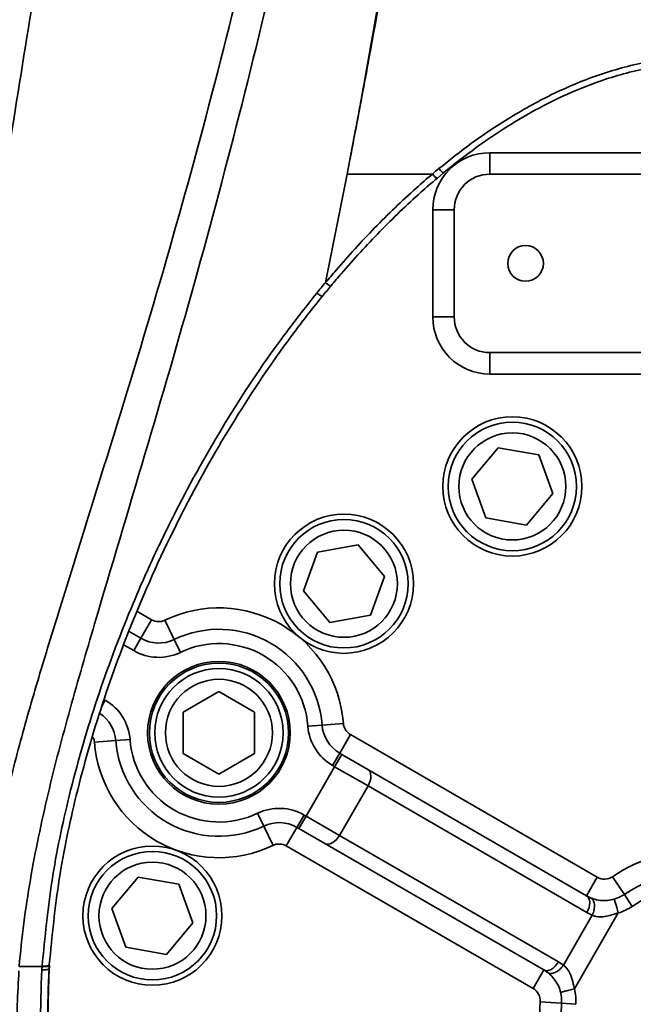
# Model space of a CAD drawing. Header units: millimetres. Extents: x -8713 to 3261, y -18743 to -8704.
# Tile 83 of 156: x -4208 to -4122, y -12172 to -12034. Entities that reach past the tile are written whole.
import ezdxf

# ---------------------------------------------------------------- set-up
doc = ezdxf.new("R2010")
doc.units = ezdxf.units.MM
doc.header["$LTSCALE"] = 10
doc.header["$PDSIZE"] = -1
doc.layers.get('Defpoints').update_dxf_attribs({"true_color": 0x5e5e5e})
doc.layers.add('细实线层', color=7, linetype='Continuous')
doc.dimstyles.new('ISO-25', dxfattribs={"dimscale": 20, "dimtxt": 4, "dimasz": 3.05, "dimexe": 3, "dimexo": 0.625, "dimtad": 1, "dimdec": 0, "dimtxsty": 'Standard', "dimcen": 2.5, "dimclrd": 1, "dimclre": 1, "dimclrt": 4, "dimadec": 1, "dimazin": 2, "dimtfac": 1, "dimtdec": 0, "dimtmove": 0, "dimatfit": 0, "dimfxl": 1, "dimarcsym": 0})

# ---------------------------------------------------------------- blocks, each defined once
blk = doc.blocks.new('*D169')
at = {"color": 1, "lineweight": -2, "transparency": 16777216}
blk.add_arc((-3969.93, -11223.12), 395.04, 288.8561, 351.1439, dxfattribs=at)
at = {"color": 1, "lineweight": 20, "transparency": 16777216}
for points in [[(-3589.74, -11283.16), (-3569.46, -11284.73), (-3574.89, -11223.12)], [(-3839.72, -11606.81), (-3844.79, -11587.12), (-3901.33, -11612.16)]]:
    blk.add_solid(points, dxfattribs=at)
at = {"layer": 'Defpoints', "color": 0, "lineweight": 20, "transparency": 16777216}
for p in [(-4176.57, -11223.12), (-2636.63, -11223.12), (-3945.16, -11363.6), (-3734.03, -11539.99), (-3746.65, -12489.44)]:
    blk.add_point(p, dxfattribs=at)
at = {"color": 4, "transparency": 16777216, "insert": (-3707.87, -11443.02), "char_height": 80, "attachment_point": 5, "rotation": 50}
blk.add_mtext('80°', dxfattribs=at)
blk = doc.blocks.new('*D171')
at = {"color": 1, "lineweight": -2, "transparency": 16777216}
blk.add_arc((-4112.58, -12173.12), 312.42, 101.2047, 176.8379, dxfattribs=at)
at = {"color": 1, "lineweight": 20, "transparency": 16777216}
for points in [[(-4174.28, -11856.54), (-4172.29, -11876.77), (-4112.58, -11860.7)], [(-4414.37, -12155.46), (-4434.68, -12156.32), (-4421.93, -12216.83)]]:
    blk.add_solid(points, dxfattribs=at)
at = {"layer": 'Defpoints', "color": 0, "lineweight": 20, "transparency": 16777216}
for p in [(-4112.58, -11396.72), (-4281.27, -11910.16), (-4112.58, -12138.75), (-4112.58, -12173.12), (-4884.91, -12282.25)]:
    blk.add_point(p, dxfattribs=at)
at = {"color": 4, "transparency": 16777216, "insert": (-4388.08, -11933.82), "char_height": 80, "attachment_point": 5, "rotation": 49.0213}
blk.add_mtext('98°', dxfattribs=at)

msp = doc.modelspace()

# ---------------------------------------------------------------- linework, layer by layer
at = {"color": 4}
msp.add_arc((-4112.58, -12173.12), 1935.77, 290, 188, dxfattribs=at)
at = {"layer": '细实线层', "linetype": 'Continuous', "lineweight": 35}
for p, q in [((-4142.58, -12052.62), (-4082.58, -12052.62)), ((-4142.58, -12052.62), (-4142.58, -12055.62)), ((-4149.98, -12056.21), (-4149.08, -12055.45)), ((-4162.59, -12055.6), (-4165.64, -12070.81)), ((-4082.58, -12055.62), (-4142.58, -12055.62)), ((-4147.58, -12060.62), (-4150.58, -12060.62)), ((-4150.58, -12075.62), (-4150.58, -12060.62)), ((-4147.58, -12060.62), (-4147.58, -12075.62)), ((-4147.58, -12075.62), (-4150.58, -12075.62)), ((-4142.58, -12080.62), (-4082.58, -12080.62)), ((-4142.58, -12080.62), (-4142.58, -12083.62)), ((-4082.58, -12083.62), (-4142.58, -12083.62)), ((-4141.4, -12093.93), (-4145.11, -12098.36)), ((-4135.71, -12094.93), (-4141.4, -12093.93)), ((-4133.74, -12100.36), (-4135.71, -12094.93)), ((-4145.11, -12098.36), (-4143.14, -12103.78)), ((-4137.45, -12104.78), (-4133.74, -12100.36)), ((-4143.14, -12103.78), (-4137.45, -12104.78)), ((-4161.06, -12107.56), (-4166.75, -12108.57)), ((-4157.35, -12111.99), (-4161.06, -12107.56)), ((-4166.75, -12108.57), (-4168.72, -12113.99)), ((-4159.33, -12117.41), (-4157.35, -12111.99)), ((-4168.72, -12113.99), (-4165.01, -12118.41)), ((-4192.05, -12116.85), (-4190, -12118.03)), ((-4165.01, -12118.41), (-4159.33, -12117.41)), ((-4190, -12118.03), (-4191.5, -12120.63)), ((-4188.14, -12118.1), (-4186.84, -12120.8)), ((-4193.13, -12119.69), (-4191.5, -12120.63)), ((-4192.5, -12122.36), (-4193.83, -12121.59)), ((-4192.5, -12122.36), (-4191.5, -12120.63)), ((-4185.97, -12122.61), (-4186.84, -12120.8)), ((-4180.56, -12128.1), (-4185.56, -12130.99)), ((-4175.56, -12130.99), (-4180.56, -12128.1)), ((-4196.5, -12129.29), (-4196.95, -12130.06)), ((-4185.56, -12130.99), (-4185.56, -12136.76)), ((-4175.56, -12136.76), (-4175.56, -12130.99)), ((-4168.1, -12132.93), (-4166.1, -12132.78)), ((-4163.11, -12132.55), (-4166.1, -12132.78)), ((-4162.12, -12134.13), (-4163.62, -12136.73)), ((-4162.12, -12134.13), (-4127.52, -12154.1)), ((-4198.01, -12135.2), (-4195.02, -12134.97)), ((-4193.02, -12134.82), (-4195.02, -12134.97)), ((-4185.56, -12136.76), (-4180.56, -12139.65)), ((-4180.56, -12139.65), (-4175.56, -12136.76)), ((-4164.62, -12138.46), (-4163.62, -12136.73)), ((-4164.34, -12138.62), (-4163.34, -12136.89)), ((-4163.62, -12136.73), (-4163.34, -12136.89)), ((-4163.34, -12136.89), (-4159.7, -12138.99)), ((-4168.34, -12145.55), (-4164.34, -12138.62)), ((-4164.34, -12138.62), (-4164.62, -12138.46)), ((-4159.66, -12141.32), (-4164.34, -12138.62)), ((-4159.7, -12138.99), (-4129.02, -12156.7)), ((-4159.66, -12141.32), (-4163.66, -12148.25)), ((-4128.98, -12159.03), (-4159.66, -12141.32)), ((-4175.15, -12145.14), (-4174.28, -12146.94)), ((-4168.62, -12145.39), (-4169.62, -12147.12)), ((-4169.34, -12147.28), (-4168.34, -12145.55)), ((-4168.62, -12145.39), (-4168.34, -12145.55)), ((-4163.66, -12148.25), (-4168.34, -12145.55)), ((-4172.98, -12149.65), (-4174.28, -12146.94)), ((-4171.12, -12149.72), (-4169.62, -12147.12)), ((-4169.34, -12147.28), (-4169.62, -12147.12)), ((-4169.34, -12147.28), (-4165.7, -12149.38)), ((-4163.66, -12148.25), (-4132.98, -12165.96)), ((-4136.52, -12169.69), (-4171.12, -12149.72)), ((-4135.02, -12167.09), (-4165.7, -12149.38)), ((-4191.86, -12154.07), (-4195.57, -12158.49)), ((-4186.17, -12155.07), (-4191.86, -12154.07)), ((-4127.52, -12154.1), (-4129.02, -12156.7)), ((-4125.4, -12154.03), (-4123.73, -12156.52)), ((-4184.2, -12160.49), (-4186.17, -12155.07)), ((-4122.62, -12158.18), (-4123.73, -12156.52)), ((-4195.57, -12158.49), (-4193.6, -12163.91)), ((-4132.28, -12166.43), (-4128.23, -12159.41)), ((-4124.59, -12159.1), (-4130.73, -12169.73)), ((-4187.91, -12164.92), (-4184.2, -12160.49)), ((-4193.6, -12163.91), (-4187.91, -12164.92)), ((-4205.35, -12166.62), (-4208.56, -12166.62)), ((-4136.52, -12169.69), (-4135.02, -12167.09)), ((-4135.52, -12171.56), (-4132.53, -12171.76)), ((-4130.54, -12171.9), (-4132.53, -12171.76))]:
    msp.add_line(p, q, dxfattribs=at)
at = {"layer": '细实线层', "linetype": 'Continuous', "lineweight": 35, "flags": 128}
for points in [[(-4159.66, -12141.32), (-4159.49, -12140.97), (-4159.36, -12140.61), (-4159.28, -12140.26), (-4159.26, -12139.92), (-4159.29, -12139.61), (-4159.38, -12139.35), (-4159.52, -12139.14), (-4159.7, -12138.99)], [(-4163.66, -12148.25), (-4163.88, -12148.57), (-4164.12, -12148.87), (-4164.39, -12149.11), (-4164.67, -12149.3), (-4164.96, -12149.42), (-4165.23, -12149.48), (-4165.48, -12149.46), (-4165.7, -12149.38)], [(-4128.98, -12159.03), (-4128.81, -12158.68), (-4128.68, -12158.33), (-4128.6, -12157.97), (-4128.58, -12157.63), (-4128.61, -12157.33), (-4128.7, -12157.06), (-4128.84, -12156.85), (-4129.02, -12156.7)], [(-4132.98, -12165.96), (-4133.2, -12166.29), (-4133.44, -12166.58), (-4133.71, -12166.82), (-4133.99, -12167.01), (-4134.27, -12167.14), (-4134.55, -12167.19), (-4134.8, -12167.18), (-4135.02, -12167.09)]]:
    msp.add_lwpolyline(points, dxfattribs=at)
at = {"layer": '细实线层', "linetype": 'Continuous', "lineweight": 35}
for centre, radius in [((-4137.58, -12068.12), 2.5), ((-4139.43, -12099.36), 9.75), ((-4139.43, -12099.36), 9), ((-4139.43, -12099.36), 7.5), ((-4163.04, -12112.99), 9.75), ((-4163.04, -12112.99), 9), ((-4163.04, -12112.99), 7.5), ((-4180.56, -12133.87), 10), ((-4180.56, -12133.87), 9.75), ((-4180.56, -12133.87), 9), ((-4180.56, -12133.87), 7.5), ((-4189.88, -12159.49), 9.75), ((-4189.88, -12159.49), 9), ((-4189.88, -12159.49), 7.5)]:
    msp.add_circle(centre, radius, dxfattribs=at)
for centre, radius, start, end in [((-4142.58, -12060.62), 8, 90, 180), ((-4149.08, -12054.57), 1.86, 213.2908, 240.9843), ((-4142.58, -12060.62), 5, 90, 180), ((-4142.58, -12075.62), 8, 180, 270), ((-4142.58, -12075.62), 5, 180, 270), ((-4180.56, -12133.87), 17.5, 4.34, 115.66), ((-4189, -12116.3), 2, 240, 295.66), ((-4180.56, -12133.87), 14.5, 4.34, 115.66), ((-4189, -12116.3), 5, 240, 295.66), ((-4180.56, -12133.87), 12.5, 4.34, 115.66), ((-4189, -12116.3), 7, 240, 295.66), ((-4200, -12135.35), 7, 4.34, 60), ((-4200, -12135.35), 5, 4.34, 56.7007), ((-4161.12, -12132.4), 5, 184.34, 240), ((-4161.12, -12132.4), 2, 184.34, 240), ((-4161.12, -12132.4), 7, 184.34, 240), ((-4200, -12135.35), 2, 4.34, 25.8235), ((-4180.56, -12133.87), 17.5, 184.34, 295.66), ((-4180.56, -12133.87), 14.5, 184.34, 295.66), ((-4180.56, -12133.87), 12.5, 184.34, 295.66), ((-4172.12, -12151.45), 7, 60, 115.66), ((-4172.12, -12151.45), 5, 60, 115.66), ((-4172.12, -12151.45), 2, 60, 115.66), ((-4112.58, -12173.12), 23, 56.1039, 123.8961), ((-4112.58, -12173.12), 20, 56.1039, 123.8961), ((-4126.52, -12152.37), 2, 240, 303.8961), ((-4112.58, -12173.12), 18, 56.1039, 123.8961), ((-4126.52, -12152.37), 5, 240, 246.8742), ((-4126.52, -12152.37), 5, 286.0289, 303.8961), ((-4126.52, -12152.37), 7, 286.0289, 303.8961), ((-4125.48, -12152.97), 7, 240, 246.8742), ((-4137.52, -12171.42), 5, 53.1258, 60), ((-4136.48, -12172.02), 7, 53.1258, 60), ((-4137.52, -12171.42), 2, 356.1039, 60), ((-4137.52, -12171.42), 7, 356.1039, 13.9711), ((-4137.52, -12171.42), 5, 356.1039, 13.9711), ((-4112.58, -12173.12), 23, 176.1039, 243.8961), ((-4112.58, -12173.12), 20, 176.1039, 243.8961)]:
    msp.add_arc(centre, radius, start, end, dxfattribs=at)
for points, knots in [([(-4214, -12165.78), (-4214, -12165.78), (-4213.78, -12162.5), (-4213.03, -12155.96), (-4211.23, -12146.31), (-4208.9, -12136.77), (-4206.21, -12127.31), (-4201.83, -12113.02), (-4195.75, -12093.74), (-4188.28, -12069.27), (-4181.45, -12044.42), (-4175.19, -12019.28), (-4169.56, -11993.93), (-4164.54, -11968.42), (-4160.08, -11942.77), (-4156.49, -11919.16), (-4153.61, -11897.63), (-4150.66, -11872.84), (-4147.67, -11842.57), (-4145.04, -11806.82), (-4143.42, -11773.34), (-4142.6, -11742.18), (-4142.43, -11713.35), (-4142.85, -11684.53), (-4143.91, -11655.73), (-4145.61, -11626.98), (-4148.03, -11598.31), (-4151.21, -11569.73), (-4154.8, -11544.46), (-4158.55, -11522.49), (-4162.23, -11503.77), (-4166.1, -11486.43), (-4170.14, -11470.47), (-4174.16, -11455.88), (-4177.84, -11443.34), (-4181, -11432.85), (-4183.45, -11424.27), (-4185.58, -11415.64), (-4187.23, -11406.91), (-4187.88, -11400.96), (-4188.07, -11397.97), (-4188.07, -11397.97)], [0, 0, 0, 0, 0, 0.01301, 0.026041, 0.039107, 0.052186, 0.065236, 0.098285, 0.131337, 0.164479, 0.197635, 0.230783, 0.263883, 0.29699, 0.330092, 0.354896, 0.379701, 0.425148, 0.470605, 0.516053, 0.552611, 0.58917, 0.62573, 0.66229, 0.698856, 0.73542, 0.771996, 0.808571, 0.83298, 0.857393, 0.881798, 0.901401, 0.921008, 0.940607, 0.952487, 0.964399, 0.9763, 0.988162, 1, 1, 1, 1, 1]), ([(-4169.45, -11457.3), (-4168.3, -11461.77), (-4166.02, -11470.69), (-4162.43, -11485.88), (-4158.79, -11502.89), (-4155.22, -11521.75), (-4151.56, -11543.85), (-4148.05, -11569.24), (-4144.93, -11597.93), (-4142.54, -11626.7), (-4140.84, -11655.53), (-4139.79, -11684.41), (-4139.34, -11713.3), (-4139.47, -11742.21), (-4140.24, -11773.46), (-4141.78, -11807.03), (-4144.31, -11842.88), (-4147.82, -11879.76), (-4151.92, -11913.28), (-4156.37, -11943.47), (-4160.71, -11969.24), (-4165.62, -11994.91), (-4171.12, -12020.44), (-4177.23, -12045.79), (-4183.82, -12070.62), (-4190.91, -12094.88), (-4196.86, -12114.71), (-4201.47, -12130.5), (-4204.61, -12142.41), (-4207.14, -12154.43), (-4208.22, -12162.54), (-4208.56, -12166.62), (-4208.56, -12166.62)], [0, 0, 0, 0, 0.019437, 0.038875, 0.065587, 0.092306, 0.11902, 0.158992, 0.198966, 0.238896, 0.278826, 0.318737, 0.358647, 0.398551, 0.438454, 0.488071, 0.537697, 0.587312, 0.641495, 0.677679, 0.713867, 0.750048, 0.78634, 0.822639, 0.858926, 0.894051, 0.929175, 0.946889, 0.964627, 0.982331, 1, 1, 1, 1, 1]), ([(-4190.47, -11493.12), (-4189.74, -11501.49), (-4188.31, -11517.89), (-4186.37, -11542.04), (-4184.62, -11565.25), (-4183.08, -11587.55), (-4181.72, -11608.98), (-4180.55, -11629.57), (-4179.54, -11649.96), (-4178.68, -11670.14), (-4178, -11690.1), (-4177.52, -11709.2), (-4177.22, -11727.49), (-4177.1, -11746.5), (-4177.2, -11766.13), (-4177.57, -11786.32), (-4178.19, -11805.5), (-4179.04, -11823.75), (-4180.11, -11841.16), (-4181.39, -11857.81), (-4183.03, -11875.81), (-4185.13, -11895.11), (-4187.75, -11915.7), (-4190.62, -11935.63), (-4193.69, -11955.15), (-4196.9, -11974.38), (-4200.2, -11993.56), (-4203.54, -12012.91), (-4206.91, -12032.8), (-4209.06, -12046.27), (-4210.15, -12053.12)], [0, 0, 0, 0, 0.044857, 0.08795, 0.129338, 0.169079, 0.207234, 0.243861, 0.279019, 0.316068, 0.351491, 0.385367, 0.417776, 0.448798, 0.486479, 0.522199, 0.556124, 0.588418, 0.619248, 0.648777, 0.67717, 0.715318, 0.751996, 0.787635, 0.822656, 0.857474, 0.891866, 0.926833, 0.962752, 1, 1, 1, 1]), ([(-4162.59, -12055.6), (-4162.47, -12054.94), (-4162.32, -12054.2), (-4162.13, -12053.18), (-4162.05, -12052.8), (-4161.97, -12052.37), (-4161.87, -12051.82), (-4161.44, -12049.58), (-4160.85, -12046.4), (-4159.57, -12039.42), (-4157.14, -12025.65), (-4153.73, -12004.35), (-4150.12, -11978.67), (-4146.94, -11952.89), (-4144.17, -11927.04), (-4141.78, -11901.13), (-4139.51, -11872.29), (-4137.5, -11840.51), (-4135.87, -11805.8), (-4134.88, -11773.96), (-4134.35, -11745.02), (-4134.14, -11713.44), (-4134.42, -11679.53), (-4135.36, -11643.3), (-4136.68, -11611.49), (-4138.04, -11590.74), (-4138.69, -11580.96)], [0, 0, 0, 0, 0.00429, 0.004755, 0.006617, 0.006789, 0.007477, 0.010228, 0.021234, 0.028054, 0.055333, 0.109916, 0.1645, 0.219073, 0.273646, 0.328214, 0.382782, 0.455568, 0.528362, 0.60115, 0.655713, 0.710276, 0.799594, 0.868922, 0.938249, 1, 1, 1, 1]), ([(-4137.71, -11582.39), (-4136.82, -11593.33), (-4135.03, -11615.2), (-4133.23, -11649.23), (-4132.1, -11684.43), (-4131.73, -11720.77), (-4132.07, -11757.12), (-4133.04, -11791.26), (-4134.5, -11823.19), (-4136.37, -11853.77), (-4138.82, -11885.19), (-4141.86, -11916.87), (-4145.41, -11947.92), (-4149.45, -11978.31), (-4153.87, -12007.28), (-4157.72, -12029.6), (-4160.28, -12043.51), (-4161.42, -12049.52), (-4161.95, -12052.26), (-4162.29, -12054.01), (-4162.47, -12054.94), (-4162.59, -12055.6)], [0, 0, 0, 0, 0.069305, 0.138612, 0.214946, 0.291281, 0.367609, 0.443937, 0.506432, 0.568926, 0.636963, 0.704998, 0.769567, 0.834145, 0.898708, 0.955007, 0.977897, 0.988649, 0.993968, 0.9957, 1, 1, 1, 1]), ([(-4149.72, -12054.84), (-4148.2, -12053.62), (-4144.85, -12050.96), (-4139.34, -12047.32), (-4133.2, -12043.99), (-4126.69, -12041.35), (-4119.85, -12039.6), (-4112.97, -12038.94), (-4106.28, -12039.49), (-4099.49, -12041.07), (-4092.54, -12043.77), (-4085.58, -12047.54), (-4080.24, -12051.2), (-4077.01, -12053.72), (-4075.87, -12054.66), (-4075.65, -12054.84)], [0, 0, 0, 0, 0.071577, 0.156638, 0.241844, 0.326721, 0.412867, 0.498908, 0.577802, 0.656771, 0.752853, 0.849439, 0.945827, 0.989589, 1, 1, 1, 1]), ([(-4076.3, -12055.44), (-4076.3, -12055.44), (-4076.51, -12055.26), (-4078.43, -12053.7), (-4082.16, -12050.88), (-4087.79, -12047.29), (-4093.81, -12044.19), (-4100.05, -12041.84), (-4106.4, -12040.35), (-4112.91, -12039.83), (-4119.66, -12040.45), (-4125.79, -12042.02), (-4131.14, -12044.08), (-4135.75, -12046.33), (-4140.22, -12048.94), (-4144.69, -12051.97), (-4147.58, -12054.21), (-4149.07, -12055.44), (-4149.07, -12055.44)], [0, 0, 0, 0, 0.000001, 0.010478, 0.09246, 0.174416, 0.259299, 0.344112, 0.421747, 0.501059, 0.585556, 0.672338, 0.735414, 0.798511, 0.863251, 0.928003, 0.999999, 1, 1, 1, 1]), ([(-4150.63, -12055.6), (-4150.63, -12055.6), (-4150.33, -12055.34), (-4150.03, -12055.09), (-4149.72, -12054.84)], [0, 0, 0, 0, 0.00005, 1, 1, 1, 1]), ([(-4165.64, -12070.81), (-4165.64, -12070.81), (-4165.14, -12070.22), (-4162.92, -12067.61), (-4158.79, -12063.09), (-4154.2, -12058.67), (-4151.41, -12056.25), (-4150.63, -12055.6), (-4150.63, -12055.6)], [0, 0, 0, 0, 0.000003, 0.107475, 0.482592, 0.858218, 0.999997, 1, 1, 1, 1]), ([(-4149.98, -12056.19), (-4150.74, -12056.84), (-4153.52, -12059.23), (-4158.06, -12063.62), (-4162.16, -12068.08), (-4164.36, -12070.68), (-4164.85, -12071.26)], [0, 0, 0, 0, 0.141604, 0.517087, 0.892414, 1, 1, 1, 1]), ([(-4150.63, -12055.6), (-4152.87, -12055.6), (-4156.85, -12055.6), (-4160.84, -12055.6), (-4162.59, -12055.6)], [0, 0, 0, 0, 0.559996, 1, 1, 1, 1]), ([(-4166.85, -12072.28), (-4166.44, -12071.79), (-4166.04, -12071.3), (-4165.64, -12070.81), (-4165.64, -12070.81)], [0, 0, 0, 0, 0.999969, 1, 1, 1, 1]), ([(-4164.85, -12071.26), (-4165.25, -12071.74), (-4165.66, -12072.23), (-4166.05, -12072.71), (-4166.05, -12072.71)], [0, 0, 0, 0, 0.999969, 1, 1, 1, 1]), ([(-4205.35, -12166.55), (-4204.95, -12162.54), (-4204.17, -12154.53), (-4201.59, -12142.29), (-4198.02, -12129.78), (-4193.98, -12118.87), (-4190.08, -12109.9), (-4185.73, -12100.93), (-4179.82, -12090.37), (-4173.1, -12080.22), (-4168.5, -12074.38), (-4166.85, -12072.28)], [0, 0, 0, 0, 0.118609, 0.237257, 0.368666, 0.500083, 0.576066, 0.652049, 0.787896, 0.923721, 1, 1, 1, 1]), ([(-4166.05, -12072.71), (-4166.05, -12072.71), (-4167.73, -12074.77), (-4172.23, -12080.6), (-4178.95, -12090.65), (-4186.1, -12103.43), (-4192.13, -12116.52), (-4197.05, -12129.79), (-4200.6, -12142.2), (-4203.16, -12154.37), (-4203.94, -12162.34), (-4204.34, -12166.34)], [0, 0, 0, 0, 0.000001, 0.076227, 0.211586, 0.347879, 0.499815, 0.630833, 0.762622, 0.880939, 1, 1, 1, 1]), ([(-4128.48, -12156.97), (-4128.36, -12157.02), (-4127.97, -12157.18), (-4127.2, -12157.36), (-4126.11, -12157.4), (-4125.46, -12157.25), (-4125.14, -12157.18)], [0, 0, 0, 0, 0.145307, 0.479081, 0.742072, 1, 1, 1, 1]), ([(-4223.48, -12158.52), (-4223.72, -12162.37), (-4224.22, -12170.07), (-4223.44, -12181.62), (-4221.55, -12193.03), (-4218.47, -12204.18), (-4214.25, -12214.95), (-4208.93, -12225.23), (-4202.58, -12234.91), (-4195.25, -12243.89), (-4187.02, -12252.06), (-4177.98, -12259.34), (-4168.22, -12265.65), (-4157.85, -12270.92), (-4146.98, -12275.08), (-4135.73, -12278.09), (-4124.22, -12279.91), (-4112.58, -12280.51), (-4100.94, -12279.91), (-4089.43, -12278.09), (-4078.17, -12275.08), (-4067.3, -12270.92), (-4056.93, -12265.65), (-4047.18, -12259.34), (-4038.14, -12252.06), (-4029.91, -12243.89), (-4022.58, -12234.91), (-4016.22, -12225.23), (-4010.91, -12214.95), (-4006.69, -12204.18), (-4003.6, -12193.03), (-4001.71, -12181.62), (-4000.93, -12170.07), (-4001.43, -12162.37), (-4001.68, -12158.52)], [0, 0, 0, 0, 0.03125, 0.0625, 0.093751, 0.125001, 0.156251, 0.187501, 0.218752, 0.250002, 0.281252, 0.312502, 0.343752, 0.375002, 0.406251, 0.437501, 0.46875, 0.5, 0.53125, 0.562499, 0.593749, 0.624998, 0.656248, 0.687498, 0.718748, 0.749998, 0.781248, 0.812499, 0.843749, 0.874999, 0.906249, 0.9375, 0.96875, 1, 1, 1, 1]), ([(-4124.59, -12159.1), (-4124.59, -12159.1), (-4124.98, -12159.21), (-4125.69, -12159.46), (-4126.75, -12159.69), (-4127.44, -12159.65), (-4127.91, -12159.54), (-4128.09, -12159.47), (-4128.23, -12159.41), (-4128.23, -12159.41)], [0, 0, 0, 0, 0.000015, 0.309023, 0.567724, 0.81808, 0.855736, 0.999985, 1, 1, 1, 1]), ([(-4011.15, -12165.78), (-4011.15, -12165.78), (-4011.08, -12166.77), (-4010.81, -12171.73), (-4010.91, -12180.69), (-4012.29, -12192.57), (-4014.83, -12203.93), (-4018.45, -12214.66), (-4023.01, -12224.69), (-4028.56, -12234.14), (-4035.08, -12242.89), (-4042.46, -12250.85), (-4050.69, -12258), (-4059.72, -12264.2), (-4069.4, -12269.4), (-4079.63, -12273.54), (-4090.29, -12276.52), (-4101.23, -12278.35), (-4112.48, -12279), (-4123.77, -12278.39), (-4134.95, -12276.51), (-4145.73, -12273.46), (-4155.39, -12269.55), (-4163.88, -12265.04), (-4171.31, -12260.23), (-4178.26, -12254.8), (-4184.71, -12248.77), (-4190.6, -12242.15), (-4195.91, -12235.01), (-4200.57, -12227.47), (-4204.99, -12218.73), (-4208.87, -12208.73), (-4211.91, -12197.49), (-4213.7, -12186.5), (-4214.39, -12175.9), (-4214.24, -12169.15), (-4214, -12165.78), (-4214, -12165.78)], [0, 0, 0, 0, 0, 0.008801, 0.044319, 0.079928, 0.115443, 0.148029, 0.180692, 0.213264, 0.24502, 0.276866, 0.308613, 0.340337, 0.37216, 0.403882, 0.435635, 0.467489, 0.499241, 0.532388, 0.564514, 0.596747, 0.628873, 0.654465, 0.680161, 0.705859, 0.731455, 0.757553, 0.78375, 0.809955, 0.836066, 0.870608, 0.905245, 0.939798, 0.969899, 1, 1, 1, 1, 1]), ([(-4208.6, -12167.19), (-4208.77, -12170.39), (-4209.09, -12176.8), (-4208.46, -12186.89), (-4206.83, -12197.37), (-4203.96, -12208.1), (-4200.29, -12217.63), (-4196.09, -12225.96), (-4191.65, -12233.14), (-4186.59, -12239.93), (-4180.98, -12246.21), (-4174.84, -12251.93), (-4168.24, -12257.07), (-4161.19, -12261.63), (-4153.13, -12265.89), (-4143.98, -12269.58), (-4133.76, -12272.46), (-4123.17, -12274.24), (-4112.48, -12274.81), (-4101.83, -12274.2), (-4091.47, -12272.48), (-4081.37, -12269.66), (-4071.68, -12265.74), (-4062.5, -12260.82), (-4053.92, -12254.96), (-4046.09, -12248.18), (-4039.07, -12240.63), (-4032.85, -12232.31), (-4027.57, -12223.31), (-4023.24, -12213.75), (-4020.05, -12204.2), (-4017.88, -12194.79), (-4016.61, -12185.63), (-4016.07, -12176.4), (-4016.39, -12170.26), (-4016.55, -12167.19)], [0, 0, 0, 0, 0.030245, 0.06049, 0.095208, 0.130014, 0.164719, 0.190842, 0.217061, 0.243272, 0.269383, 0.294902, 0.320523, 0.346142, 0.371658, 0.403652, 0.435751, 0.467745, 0.500749, 0.532367, 0.564086, 0.595704, 0.627312, 0.659021, 0.690631, 0.722334, 0.754137, 0.785848, 0.818515, 0.851275, 0.883957, 0.912915, 0.941975, 0.971039, 1, 1, 1, 1]), ([(-4019.77, -12167.08), (-4019.67, -12169.56), (-4019.46, -12174.64), (-4019.93, -12182.31), (-4021.03, -12190.11), (-4022.81, -12197.86), (-4025.23, -12205.36), (-4028.22, -12212.49), (-4031.73, -12219.28), (-4035.85, -12225.84), (-4040.46, -12231.99), (-4045.49, -12237.64), (-4050.9, -12242.83), (-4056.79, -12247.63), (-4063.04, -12251.91), (-4069.54, -12255.64), (-4076.3, -12258.83), (-4083.37, -12261.49), (-4090.67, -12263.57), (-4098.08, -12265.05), (-4105.61, -12265.93), (-4113.27, -12266.19), (-4120.99, -12265.81), (-4128.65, -12264.79), (-4136.27, -12263.13), (-4143.78, -12260.81), (-4151.16, -12257.83), (-4158.25, -12254.23), (-4165.08, -12249.99), (-4171.57, -12245.14), (-4177.65, -12239.7), (-4183.21, -12233.77), (-4188.27, -12227.34), (-4192.78, -12220.43), (-4196.61, -12213.22), (-4199.73, -12205.86), (-4202.2, -12198.35), (-4204.04, -12190.6), (-4205.18, -12182.74), (-4205.7, -12174.88), (-4205.49, -12169.68), (-4205.38, -12167.08)], [0, 0, 0, 0, 0.025007, 0.051132, 0.077257, 0.104097, 0.130937, 0.156115, 0.181293, 0.207145, 0.232995, 0.257367, 0.281738, 0.306767, 0.331795, 0.355776, 0.379756, 0.404407, 0.429058, 0.45321, 0.477361, 0.502224, 0.527088, 0.551943, 0.5768, 0.602425, 0.628052, 0.653913, 0.679775, 0.706459, 0.733143, 0.759855, 0.786569, 0.814118, 0.841668, 0.867813, 0.893959, 0.920833, 0.947707, 0.973769, 1, 1, 1, 1]), ([(-4205.38, -12167.08), (-4205.38, -12167.04), (-4205.37, -12166.95), (-4205.36, -12166.82), (-4205.36, -12166.71), (-4205.35, -12166.64), (-4205.35, -12166.62), (-4205.35, -12166.62)], [0, 0, 0, 0, 0.2866975, 0.5733951, 0.8600926, 0.9998753, 1, 1, 1, 1]), ([(-4205.35, -12166.62), (-4205.35, -12166.62), (-4205.35, -12166.6), (-4205.35, -12166.58), (-4205.35, -12166.55)], [0, 0, 0, 0, 0.000853, 1, 1, 1, 1]), ([(-4204.37, -12166.86), (-4204.48, -12169.42), (-4204.69, -12174.56), (-4204.18, -12182.27), (-4203.08, -12189.93), (-4201.3, -12197.54), (-4198.86, -12205.06), (-4195.75, -12212.4), (-4192.02, -12219.46), (-4187.63, -12226.24), (-4182.6, -12232.69), (-4177.05, -12238.63), (-4171.1, -12243.96), (-4164.77, -12248.74), (-4157.96, -12253), (-4150.87, -12256.61), (-4143.65, -12259.54), (-4136.31, -12261.84), (-4128.7, -12263.52), (-4122.8, -12264.33), (-4119.48, -12264.58), (-4118.77, -12264.63)], [0, 0, 0, 0, 0.054351, 0.109056, 0.163579, 0.218103, 0.274135, 0.330167, 0.38586, 0.441551, 0.498967, 0.556382, 0.610274, 0.664164, 0.71975, 0.775335, 0.827108, 0.87888, 0.932249, 0.985617, 1, 1, 1, 1]), ([(-4129.09, -12261.64), (-4130.79, -12261.3), (-4134.89, -12260.48), (-4141.26, -12258.64), (-4148.19, -12256.06), (-4154.93, -12252.9), (-4161.42, -12249.2), (-4167.54, -12245), (-4173.32, -12240.32), (-4178.73, -12235.16), (-4183.75, -12229.53), (-4188.27, -12223.51), (-4192.33, -12217.09), (-4195.86, -12210.32), (-4198.85, -12203.21), (-4201.22, -12195.86), (-4203.01, -12188.26), (-4204.12, -12180.47), (-4204.6, -12173.15), (-4204.41, -12168.48), (-4204.33, -12166.44)], [0, 0, 0, 0, 0.03833, 0.092533, 0.146737, 0.202467, 0.258198, 0.313323, 0.368448, 0.425073, 0.4817, 0.538709, 0.595721, 0.654267, 0.712814, 0.772036, 0.831258, 0.892106, 0.952954, 1, 1, 1, 1]), ([(-4204.34, -12166.4), (-4204.34, -12166.42), (-4204.35, -12166.49), (-4204.35, -12166.6), (-4204.36, -12166.73), (-4204.37, -12166.82), (-4204.37, -12166.86)], [0, 0, 0, 0, 0.139911, 0.426612, 0.713308, 1, 1, 1, 1]), ([(-4132.28, -12166.43), (-4132.28, -12166.43), (-4132.05, -12166.6), (-4131.63, -12166.98), (-4131.16, -12167.92), (-4130.92, -12168.86), (-4130.79, -12169.5), (-4130.73, -12169.73), (-4130.73, -12169.73)], [0, 0, 0, 0, 0.000015, 0.270777, 0.510428, 0.813595, 0.999985, 1, 1, 1, 1]), ([(-4132.67, -12170.22), (-4132.72, -12170.03), (-4132.87, -12169.5), (-4133.29, -12168.69), (-4133.92, -12167.91), (-4134.31, -12167.59), (-4134.52, -12167.42)], [0, 0, 0, 0, 0.1492434, 0.4352528, 0.7084396, 1, 1, 1, 1])]:
    msp.add_open_spline(points, degree=3, knots=knots, dxfattribs=at)
for points in [[(-4149.07, -12055.44), (-4149.08, -12055.45), (-4149.1, -12055.47), (-4149.26, -12055.34), (-4149.47, -12055.13), (-4149.64, -12054.93), (-4149.72, -12054.84)], [(-4164.85, -12071.26), (-4164.86, -12071.27), (-4164.89, -12071.3), (-4165.07, -12071.21), (-4165.33, -12071.05), (-4165.53, -12070.89), (-4165.64, -12070.81)], [(-4166.05, -12072.71), (-4166.07, -12072.73), (-4166.09, -12072.76), (-4166.28, -12072.67), (-4166.54, -12072.51), (-4166.74, -12072.35), (-4166.85, -12072.28)], [(-4128.23, -12159.41), (-4128.17, -12159.28), (-4128.07, -12159.03), (-4127.96, -12158.64), (-4127.91, -12158.26), (-4127.92, -12157.89), (-4127.98, -12157.57), (-4128.1, -12157.3), (-4128.27, -12157.09), (-4128.41, -12157.01), (-4128.48, -12156.97)], [(-4124.59, -12159.1), (-4124.66, -12158.85), (-4124.8, -12158.34), (-4124.99, -12157.71), (-4125.11, -12157.26), (-4125.13, -12157.21), (-4125.14, -12157.18)], [(-4205.38, -12167.08), (-4205.25, -12167.08), (-4204.99, -12167.09), (-4204.66, -12167.05), (-4204.42, -12166.97), (-4204.39, -12166.9), (-4204.37, -12166.86)], [(-4204.34, -12166.34), (-4204.35, -12166.37), (-4204.39, -12166.44), (-4204.62, -12166.52), (-4204.95, -12166.57), (-4205.21, -12166.56), (-4205.35, -12166.55)], [(-4204.34, -12166.4), (-4204.36, -12166.44), (-4204.39, -12166.51), (-4204.62, -12166.59), (-4204.96, -12166.63), (-4205.22, -12166.62), (-4205.35, -12166.62)], [(-4132.28, -12166.43), (-4132.36, -12166.54), (-4132.52, -12166.76), (-4132.81, -12167.04), (-4133.12, -12167.28), (-4133.44, -12167.45), (-4133.75, -12167.56), (-4134.04, -12167.59), (-4134.31, -12167.55), (-4134.45, -12167.47), (-4134.52, -12167.42)], [(-4130.73, -12169.73), (-4130.98, -12169.8), (-4131.49, -12169.92), (-4132.13, -12170.08), (-4132.58, -12170.2), (-4132.64, -12170.21), (-4132.67, -12170.22)]]:
    msp.add_open_spline(points, degree=3, dxfattribs=at)

# ---------------------------------------------------------------- dimensions: what is measured, and where the dimension line sits
for base, line1, line2, picture, middle in [((-3734.03, -11539.99), ((-3945.16, -11363.6), (-3746.65, -12489.44)), ((-2636.63, -11223.12), (-4176.57, -11223.12)), '*D169', (-3707.87, -11443.02)), ((-4281.27, -11910.16), ((-4884.91, -12282.25), (-4112.58, -12173.12)), ((-4112.58, -12138.75), (-4112.58, -11396.72)), '*D171', (-4388.08, -11933.82))]:
    dim = msp.add_angular_dim_2l(base=base, line1=line1, line2=line2, dimstyle='ISO-25')
    dim.commit()
    dim.dimension.update_dxf_attribs({"geometry": picture, "text_midpoint": middle})

doc.saveas('drawing.dxf')
